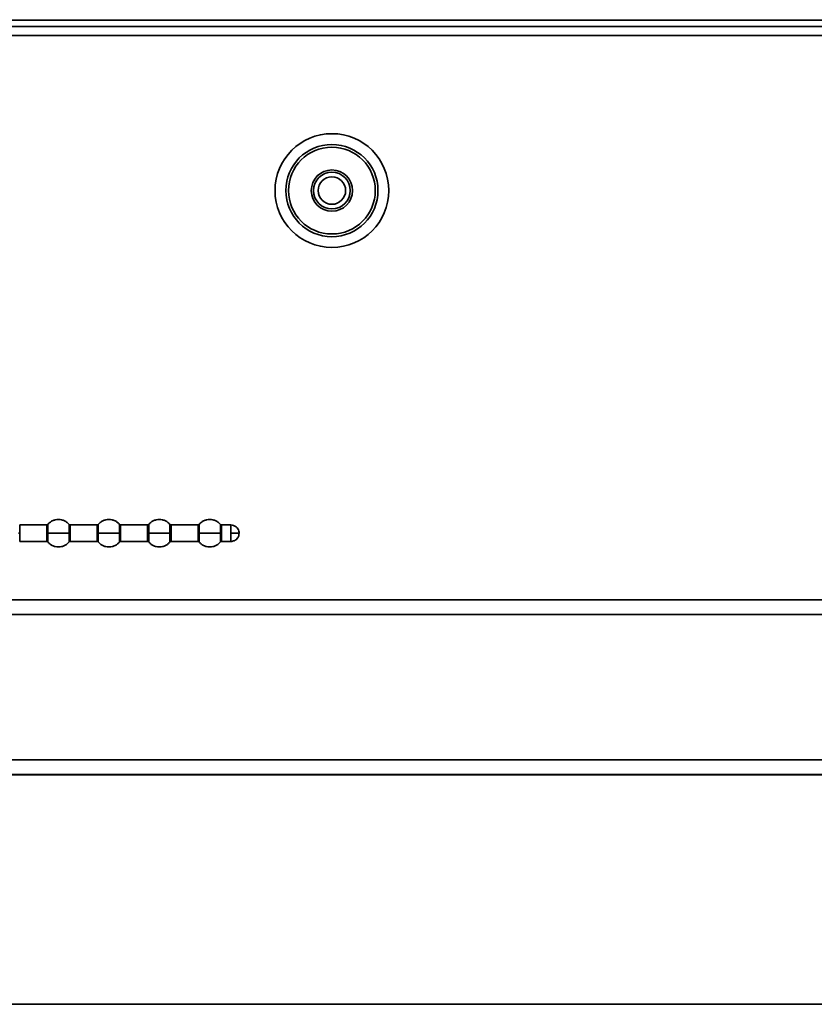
# Model space of a CAD drawing. Header units: millimetres. Extents: x 1 to 1119, y -1 to 863.
# Tile 53 of 211: x 323 to 352, y 431 to 467. Entities that reach past the tile are written whole.
import ezdxf

# ---------------------------------------------------------------- set-up
doc = ezdxf.new("R2010")
doc.units = ezdxf.units.MM
doc.header["$PDSIZE"] = -1
doc.styles.add('SLDTEXTSTYLE0', font='meiryo.ttc', dxfattribs={"width": 0.605})
doc.dimstyles.new('SLDDIMSTYLE1', dxfattribs={"dimtxt": 5.650301, "dimasz": 4.572, "dimexe": 0, "dimexo": 0.0625, "dimgap": 1.412575, "dimtad": 0, "dimtih": 1, "dimtoh": 1, "dimdec": 1, "dimlfac": 3, "dimrnd": 1e-09, "dimzin": 12, "dimdsep": 46, "dimtxsty": 'SLDTEXTSTYLE0', "dimsah": 1, "dimcen": 0.09, "dimadec": 0, "dimazin": 3, "dimtfac": 1, "dimtofl": 0, "dimtmove": 0, "dimatfit": 3, "dimfxl": 1, "dimfrac": 2, "dimtolj": 1, "dimtzin": 12, "dimarcsym": 0})

# ---------------------------------------------------------------- blocks, each defined once
blk = doc.blocks.new('*D26')
at = {"color": 0, "linetype": 'Continuous', "lineweight": -2}
for p, q in [((182.239, 449.951), (182.239, 486.165)), ((186.811, 486.165), (368.158, 486.165)), ((568.814, 486.165), (387.467, 486.165)), ((573.386, 449.951), (573.386, 486.165))]:
    blk.add_line(p, q, dxfattribs=at)
at = {"color": 0}
for points in [[(186.811, 486.927), (186.811, 485.403), (182.239, 486.165)], [(568.814, 485.403), (568.814, 486.927), (573.386, 486.165)]]:
    blk.add_solid(points, dxfattribs=at)
at = {"layer": 'Defpoints', "color": 0}
for p in [(573.386, 486.165), (182.239, 449.888), (573.386, 449.888)]:
    blk.add_point(p, dxfattribs=at)
at = {"color": 0, "lineweight": 18, "insert": (377.813, 494.665), "char_height": 5.6503, "attachment_point": 2, "style": 'SLDTEXTSTYLE0'}
blk.add_mtext('\\A1;1173.4\\P(46.20)', dxfattribs=at)

msp = doc.modelspace()

# ---------------------------------------------------------------- linework, layer by layer
at = {"color": 7, "linetype": 'Continuous', "lineweight": 35}
for p, q in [((578.7802, 466.742), (176.845, 466.742)), ((182.6774, 466.962), (355.2359, 466.962)), ((176.6093, 466.4086), (579.0159, 466.4086)), ((324.1063, 448.6335), (323.1214, 448.6335)), ((325.9396, 448.6335), (324.9548, 448.6335)), ((327.7729, 448.6335), (326.7881, 448.6335)), ((329.6063, 448.6335), (328.6214, 448.6335)), ((330.7972, 448.6335), (330.4548, 448.6335)), ((326.7495, 448.3335), (326.7495, 448.2708)), ((323.1214, 448.0335), (324.1063, 448.0335)), ((324.9548, 448.0335), (325.9396, 448.0335)), ((326.7881, 448.0335), (327.7729, 448.0335)), ((328.6214, 448.0335), (329.6063, 448.0335)), ((330.4548, 448.0335), (330.7972, 448.0335)), ((247.8558, 445.9135), (507.7694, 445.9135)), ((373.5793, 439.5545), (247.8558, 439.5545)), ((542.9002, 431.2219), (302.4793, 431.2219))]:
    msp.add_line(p, q, dxfattribs=at)
at = {"color": 8, "linetype": 'Continuous', "lineweight": 35}
for p, q in [((323.1214, 448.3335), (323.1214, 448.6335)), ((324.1063, 448.6335), (324.1063, 448.3335)), ((324.9162, 448.6517), (324.9162, 448.3335)), ((324.9548, 448.3335), (324.9548, 448.6335)), ((325.9396, 448.6335), (325.9396, 448.3335)), ((326.7495, 448.6517), (326.7495, 448.3335)), ((326.7881, 448.2744), (326.7881, 448.6335)), ((327.7729, 448.6335), (327.7729, 448.3335)), ((328.5829, 448.6517), (328.5829, 448.3335)), ((328.6214, 448.3335), (328.6214, 448.6335)), ((329.6063, 448.6335), (329.6063, 448.3335)), ((330.4162, 448.6517), (330.4162, 448.3335)), ((330.4548, 448.3335), (330.4548, 448.6335)), ((330.7972, 448.6335), (330.7972, 448.3335)), ((323.1214, 448.0335), (323.1214, 448.3335)), ((324.1063, 448.3335), (324.1063, 448.0335)), ((324.1448, 448.0154), (324.1448, 448.3335)), ((324.9162, 448.3335), (324.9162, 448.0154)), ((324.9548, 448.0335), (324.9548, 448.3335)), ((325.9396, 448.3335), (325.9396, 448.0335)), ((325.9782, 448.0154), (325.9782, 448.3335)), ((326.7495, 448.2708), (326.7495, 448.0154)), ((326.7881, 448.0335), (326.7881, 448.2744)), ((327.7729, 448.3335), (327.7729, 448.0335)), ((327.8115, 448.0154), (327.8115, 448.3335)), ((328.5829, 448.3335), (328.5829, 448.0154)), ((328.6214, 448.0335), (328.6214, 448.3335)), ((329.6063, 448.3335), (329.6063, 448.0335)), ((329.6448, 448.0154), (329.6448, 448.3335)), ((330.4162, 448.3335), (330.4162, 448.0154)), ((330.4548, 448.0335), (330.4548, 448.3335)), ((330.7972, 448.3335), (330.7972, 448.0335)), ((247.8558, 445.3849), (507.7694, 445.3849)), ((374.6376, 440.0984), (247.8558, 440.0984)), ((374.6376, 439.5636), (247.8558, 439.5636))]:
    msp.add_line(p, q, dxfattribs=at)
at = {"color": 7, "linetype": 'Continuous', "lineweight": 35}
for radius in [2.0667, 1.6747, 1.5768, 0.75, 0.6667, 0.5]:
    msp.add_circle((334.4693, 460.7786), radius, dxfattribs=at)
for points, knots in [([(324.9162, 448.6517), (324.8933, 448.6764), (324.8459, 448.7275), (324.7537, 448.7853), (324.6468, 448.8245), (324.5305, 448.8381), (324.4142, 448.8245), (324.3073, 448.7853), (324.2152, 448.7275), (324.1677, 448.6764), (324.1448, 448.6517)], [0, 0, 0, 0, 0.1143137, 0.2373114, 0.3668788, 0.5, 0.6331212, 0.7626886, 0.8856863, 1, 1, 1, 1]), ([(326.7495, 448.6517), (326.7267, 448.6764), (326.6792, 448.7275), (326.5871, 448.7853), (326.4802, 448.8245), (326.3639, 448.8381), (326.2475, 448.8245), (326.1406, 448.7853), (326.0485, 448.7275), (326.001, 448.6764), (325.9782, 448.6517)], [0, 0, 0, 0, 0.1143103, 0.2373133, 0.3668813, 0.4999976, 0.6331194, 0.7626874, 0.8856857, 1, 1, 1, 1]), ([(328.5829, 448.6517), (328.56, 448.6764), (328.5125, 448.7275), (328.4204, 448.7853), (328.3135, 448.8245), (328.1972, 448.8381), (328.0809, 448.8245), (327.974, 448.7853), (327.8818, 448.7275), (327.8344, 448.6764), (327.8115, 448.6517)], [0, 0, 0, 0, 0.1143144, 0.2373128, 0.3668809, 0.5000028, 0.6331191, 0.7626872, 0.8856856, 1, 1, 1, 1]), ([(330.4162, 448.6517), (330.3933, 448.6764), (330.3459, 448.7275), (330.2537, 448.7853), (330.1468, 448.8245), (330.0305, 448.8381), (329.9142, 448.8245), (329.8073, 448.7853), (329.7152, 448.7275), (329.6677, 448.6764), (329.6448, 448.6517)], [0, 0, 0, 0, 0.1143143, 0.2373126, 0.3668806, 0.5000024, 0.6331187, 0.7626867, 0.8856897, 1, 1, 1, 1]), ([(324.1448, 448.6517), (324.1423, 448.6491), (324.1373, 448.6437), (324.1277, 448.638), (324.1172, 448.6342), (324.1099, 448.6338), (324.1063, 448.6335)], [0, 0, 0, 0, 0.2469531, 0.4999575, 0.753054, 1, 1, 1, 1]), ([(324.9548, 448.6335), (324.9511, 448.6338), (324.9438, 448.6342), (324.9332, 448.638), (324.9236, 448.6438), (324.9186, 448.6492), (324.9161, 448.6519)], [0, 0, 0, 0, 0.2469998, 0.5002299, 0.7531884, 1, 1, 1, 1]), ([(325.9782, 448.6517), (325.9757, 448.6491), (325.9706, 448.6437), (325.9611, 448.638), (325.9506, 448.6342), (325.9432, 448.6338), (325.9396, 448.6335)], [0, 0, 0, 0, 0.2470404, 0.5000514, 0.7530476, 1, 1, 1, 1]), ([(326.7881, 448.6335), (326.7845, 448.6338), (326.7771, 448.6342), (326.7666, 448.638), (326.7571, 448.6437), (326.752, 448.6491), (326.7495, 448.6517)], [0, 0, 0, 0, 0.2468946, 0.5000309, 0.753078, 1, 1, 1, 1]), ([(327.8115, 448.6517), (327.809, 448.6491), (327.804, 448.6437), (327.7944, 448.638), (327.7839, 448.6342), (327.7765, 448.6338), (327.7729, 448.6335)], [0, 0, 0, 0, 0.2470404, 0.5000514, 0.7530476, 1, 1, 1, 1]), ([(328.6214, 448.6335), (328.6178, 448.6338), (328.6104, 448.6342), (328.5999, 448.638), (328.5903, 448.6438), (328.5852, 448.6492), (328.5827, 448.6519)], [0, 0, 0, 0, 0.2470025, 0.5001289, 0.7531858, 1, 1, 1, 1]), ([(329.6448, 448.6517), (329.6423, 448.6491), (329.6373, 448.6437), (329.6277, 448.638), (329.6172, 448.6342), (329.6099, 448.6338), (329.6063, 448.6335)], [0, 0, 0, 0, 0.2470418, 0.5000541, 0.7531586, 1, 1, 1, 1]), ([(330.4548, 448.6335), (330.4511, 448.6338), (330.4438, 448.6342), (330.4332, 448.638), (330.4236, 448.6438), (330.4186, 448.6492), (330.4161, 448.6519)], [0, 0, 0, 0, 0.2469998, 0.5002299, 0.7531884, 1, 1, 1, 1]), ([(331.0972, 448.3335), (331.0951, 448.3604), (331.0907, 448.4166), (331.0538, 448.4971), (330.9904, 448.5701), (330.9012, 448.6232), (330.8312, 448.6302), (330.7972, 448.6335)], [0, 0, 0, 0, 0.1712711, 0.3580633, 0.5538391, 0.7837807, 1, 1, 1, 1]), ([(323.0829, 448.3335), (323.089, 448.3335), (323.1001, 448.3335), (323.1149, 448.3335), (323.1214, 448.3335)], [0, 0, 0, 0, 0.5600149, 1, 1, 1, 1]), ([(324.1448, 448.3335), (324.1387, 448.3335), (324.1276, 448.3335), (324.1128, 448.3335), (324.1063, 448.3335)], [0, 0, 0, 0, 0.5599121, 1, 1, 1, 1]), ([(324.9162, 448.3335), (324.8802, 448.3335), (324.8046, 448.3335), (324.6477, 448.3335), (324.4651, 448.3335), (324.2804, 448.3335), (324.1885, 448.3335), (324.1448, 448.3335)], [0, 0, 0, 0, 0.1742078, 0.365441, 0.5645246, 0.7930029, 1, 1, 1, 1]), ([(324.9162, 448.3335), (324.9224, 448.3335), (324.9334, 448.3335), (324.9482, 448.3335), (324.9548, 448.3335)], [0, 0, 0, 0, 0.5599121, 1, 1, 1, 1]), ([(325.9782, 448.3335), (325.972, 448.3335), (325.961, 448.3335), (325.9461, 448.3335), (325.9396, 448.3335)], [0, 0, 0, 0, 0.5600149, 1, 1, 1, 1]), ([(326.7495, 448.3335), (326.7135, 448.3335), (326.6379, 448.3335), (326.481, 448.3335), (326.2984, 448.3335), (326.1137, 448.3335), (326.0218, 448.3335), (325.9782, 448.3335)], [0, 0, 0, 0, 0.1742042, 0.3654383, 0.5645282, 0.7930021, 1, 1, 1, 1]), ([(326.7495, 448.2708), (326.752, 448.2713), (326.7571, 448.2724), (326.7666, 448.2735), (326.7771, 448.2742), (326.7845, 448.2743), (326.7881, 448.2744)], [0, 0, 0, 0, 0.2469638, 0.5000164, 0.753122, 1, 1, 1, 1]), ([(327.8115, 448.3335), (327.8053, 448.3335), (327.7943, 448.3335), (327.7795, 448.3335), (327.7729, 448.3335)], [0, 0, 0, 0, 0.5600149, 1, 1, 1, 1]), ([(328.5829, 448.3335), (328.5469, 448.3335), (328.4713, 448.3335), (328.3143, 448.3335), (328.1318, 448.3335), (327.947, 448.3335), (327.8552, 448.3335), (327.8115, 448.3335)], [0, 0, 0, 0, 0.1742085, 0.3654426, 0.564527, 0.7930064, 1, 1, 1, 1]), ([(328.5829, 448.3335), (328.589, 448.3335), (328.6001, 448.3335), (328.6149, 448.3335), (328.6214, 448.3335)], [0, 0, 0, 0, 0.5600149, 1, 1, 1, 1]), ([(329.6448, 448.3335), (329.6387, 448.3335), (329.6276, 448.3335), (329.6128, 448.3335), (329.6063, 448.3335)], [0, 0, 0, 0, 0.5600149, 1, 1, 1, 1]), ([(330.4162, 448.3335), (330.3802, 448.3335), (330.3046, 448.3335), (330.1477, 448.3335), (329.9651, 448.3335), (329.7804, 448.3335), (329.6885, 448.3335), (329.6448, 448.3335)], [0, 0, 0, 0, 0.1742085, 0.3654426, 0.564527, 0.7930064, 1, 1, 1, 1]), ([(330.4162, 448.3335), (330.4224, 448.3335), (330.4334, 448.3335), (330.4482, 448.3335), (330.4548, 448.3335)], [0, 0, 0, 0, 0.5600149, 1, 1, 1, 1]), ([(330.7972, 448.0335), (330.8409, 448.0391), (330.9309, 448.0507), (331.0313, 448.134), (331.0879, 448.2344), (331.0942, 448.3016), (331.0972, 448.3335)], [0, 0, 0, 0, 0.2779745, 0.5720475, 0.7960737, 1, 1, 1, 1]), ([(331.0972, 448.3335), (331.0951, 448.3335), (331.0907, 448.3335), (331.0538, 448.3335), (330.9904, 448.3335), (330.9012, 448.3335), (330.8312, 448.3335), (330.7972, 448.3335)], [0, 0, 0, 0, 0.171273, 0.3580766, 0.5538436, 0.7837815, 1, 1, 1, 1]), ([(324.1063, 448.0335), (324.1099, 448.0333), (324.1172, 448.0328), (324.1277, 448.0291), (324.1373, 448.0234), (324.1423, 448.018), (324.1448, 448.0154)], [0, 0, 0, 0, 0.2469644, 0.5000547, 0.753053, 1, 1, 1, 1]), ([(324.1448, 448.0154), (324.1677, 447.9907), (324.2152, 447.9396), (324.3073, 447.8818), (324.4142, 447.8426), (324.5305, 447.829), (324.6468, 447.8426), (324.7537, 447.8818), (324.8459, 447.9396), (324.8933, 447.9907), (324.9162, 448.0154)], [0, 0, 0, 0, 0.1143062, 0.2373105, 0.3668783, 0.5, 0.6331217, 0.7626895, 0.8856938, 1, 1, 1, 1]), ([(324.9161, 448.0152), (324.9186, 448.0179), (324.9236, 448.0233), (324.9332, 448.0291), (324.9438, 448.0328), (324.9511, 448.0333), (324.9548, 448.0335)], [0, 0, 0, 0, 0.2467943, 0.4998536, 0.752993, 1, 1, 1, 1]), ([(325.9396, 448.0335), (325.9432, 448.0333), (325.9506, 448.0328), (325.9611, 448.0291), (325.9706, 448.0234), (325.9757, 448.018), (325.9782, 448.0154)], [0, 0, 0, 0, 0.2469708, 0.4999608, 0.7529656, 1, 1, 1, 1]), ([(325.9782, 448.0154), (326.001, 447.9907), (326.0485, 447.9396), (326.1406, 447.8818), (326.2475, 447.8426), (326.3639, 447.829), (326.4802, 447.8426), (326.5871, 447.8818), (326.6792, 447.9396), (326.7267, 447.9907), (326.7495, 448.0154)], [0, 0, 0, 0, 0.1143068, 0.2373116, 0.3668801, 0.5000024, 0.6331192, 0.7626876, 0.8856973, 1, 1, 1, 1]), ([(326.7495, 448.0154), (326.752, 448.018), (326.7571, 448.0234), (326.7666, 448.0291), (326.7771, 448.0328), (326.7845, 448.0333), (326.7881, 448.0335)], [0, 0, 0, 0, 0.2469107, 0.5000647, 0.7531164, 1, 1, 1, 1]), ([(327.7729, 448.0335), (327.7765, 448.0333), (327.7839, 448.0328), (327.7944, 448.0291), (327.804, 448.0234), (327.809, 448.018), (327.8115, 448.0154)], [0, 0, 0, 0, 0.2469708, 0.4999608, 0.7529656, 1, 1, 1, 1]), ([(327.8115, 448.0154), (327.8344, 447.9907), (327.8818, 447.9396), (327.974, 447.8818), (328.0809, 447.8426), (328.1972, 447.829), (328.3135, 447.8426), (328.4204, 447.8818), (328.5125, 447.9396), (328.56, 447.9907), (328.5829, 448.0154)], [0, 0, 0, 0, 0.1143068, 0.2373118, 0.3668804, 0.4999972, 0.6331196, 0.7626882, 0.8856932, 1, 1, 1, 1]), ([(328.5827, 448.0152), (328.5852, 448.0179), (328.5903, 448.0233), (328.5999, 448.0291), (328.6104, 448.0328), (328.6178, 448.0333), (328.6214, 448.0335)], [0, 0, 0, 0, 0.246797, 0.4999546, 0.7529903, 1, 1, 1, 1]), ([(329.6063, 448.0335), (329.6099, 448.0333), (329.6172, 448.0328), (329.6277, 448.0291), (329.6373, 448.0234), (329.6423, 448.018), (329.6448, 448.0154)], [0, 0, 0, 0, 0.2468599, 0.4999581, 0.7529643, 1, 1, 1, 1]), ([(329.6448, 448.0154), (329.6677, 447.9907), (329.7152, 447.9396), (329.8073, 447.8818), (329.9142, 447.8426), (330.0305, 447.829), (330.1468, 447.8426), (330.2537, 447.8818), (330.3459, 447.9396), (330.3933, 447.9907), (330.4162, 448.0154)], [0, 0, 0, 0, 0.1143027, 0.2373124, 0.3668808, 0.4999976, 0.6331199, 0.7626884, 0.8856932, 1, 1, 1, 1]), ([(330.4161, 448.0152), (330.4186, 448.0179), (330.4236, 448.0233), (330.4332, 448.0291), (330.4438, 448.0328), (330.4511, 448.0333), (330.4548, 448.0335)], [0, 0, 0, 0, 0.2467943, 0.4998536, 0.752993, 1, 1, 1, 1])]:
    msp.add_open_spline(points, degree=3, knots=knots, dxfattribs=at)
at = {"color": 8, "linetype": 'Continuous', "lineweight": 35}
for points in [[(324.1448, 448.3335), (324.1448, 448.3636), (324.1448, 448.4318), (324.1448, 448.5143), (324.1448, 448.5764), (324.1448, 448.6173), (324.1448, 448.6461), (324.1448, 448.6498), (324.1448, 448.6517)], [(325.9782, 448.3335), (325.9782, 448.3636), (325.9782, 448.4318), (325.9782, 448.5143), (325.9782, 448.5764), (325.9782, 448.6173), (325.9782, 448.6461), (325.9782, 448.6498), (325.9782, 448.6517)], [(327.8115, 448.3335), (327.8115, 448.3636), (327.8115, 448.4318), (327.8115, 448.5143), (327.8115, 448.5764), (327.8115, 448.6173), (327.8115, 448.6461), (327.8115, 448.6498), (327.8115, 448.6517)], [(329.6448, 448.3335), (329.6448, 448.3636), (329.6448, 448.4318), (329.6448, 448.5143), (329.6448, 448.5764), (329.6448, 448.6173), (329.6448, 448.6461), (329.6448, 448.6498), (329.6448, 448.6517)]]:
    msp.add_open_spline(points, degree=3, knots=[0, 0, 0, 0, 0.18063447, 0.40912012, 0.54283254, 0.68787237, 0.84156845, 1, 1, 1, 1], dxfattribs=at)

# ---------------------------------------------------------------- dimensions: what is measured, and where the dimension line sits
at = {"color": 7, "linetype": 'Continuous', "lineweight": 18}
dim = msp.add_linear_dim(base=(573.3861, 486.1646), p1=(182.2392, 449.888), p2=(573.3861, 449.888), text='<>\\P(46.20)', dimstyle='SLDDIMSTYLE1', dxfattribs=at)
dim.commit()
dim.dimension.update_dxf_attribs({"geometry": '*D26', "text_midpoint": (377.8126, 486.1646), "dimtype": 160})

doc.saveas('drawing.dxf')
